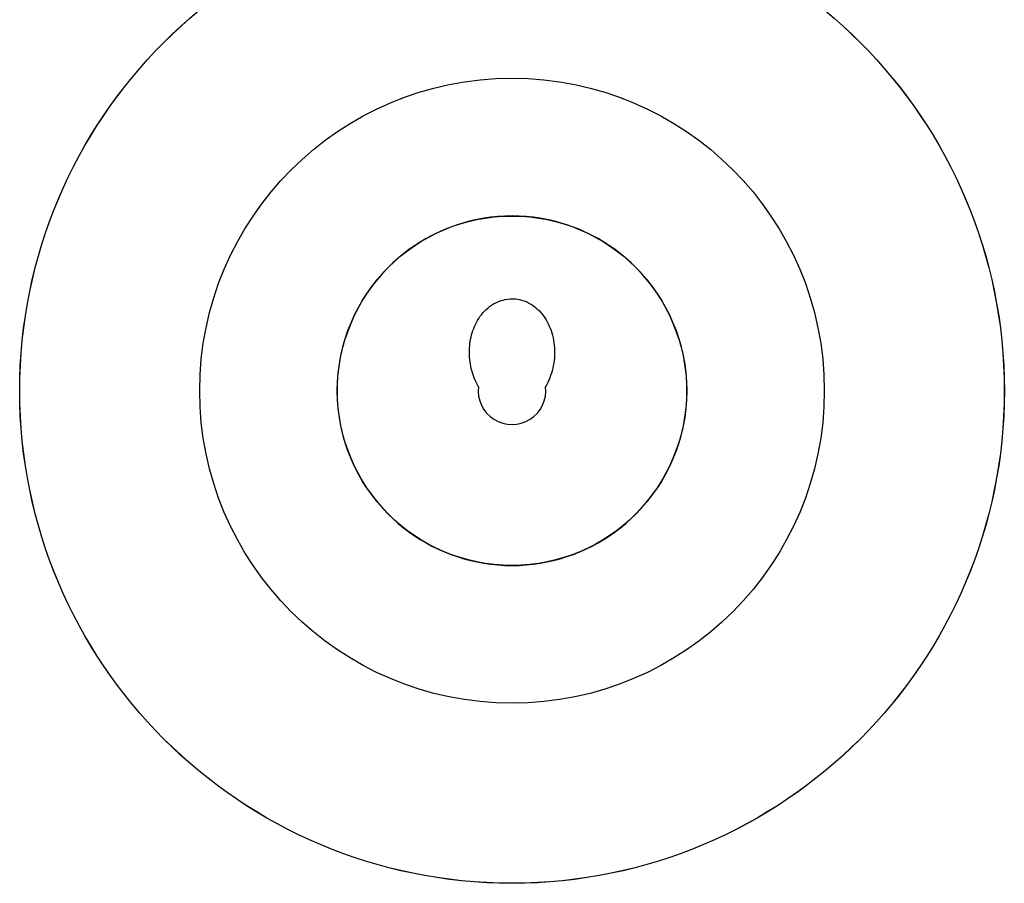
# Model space of a CAD drawing. Header units: millimetres. Extents: x 109 to 2644, y 299 to 1228.
# Tile 8 of 18: x 551 to 737, y 522 to 685. Entities that reach past the tile are written whole.
import ezdxf

# ---------------------------------------------------------------- set-up
doc = ezdxf.new("R2010")
doc.units = ezdxf.units.MM
doc.layers.add('DETAIL', color=2, linetype='Continuous')

msp = doc.modelspace()

# ---------------------------------------------------------------- linework, layer by layer
at = {"layer": 'DETAIL'}
for p, q in [((612.77, 625.12), (612.78, 625.12)), ((675.68, 625.12), (675.68, 625.12)), ((612.77, 605.12), (612.78, 605.12)), ((675.68, 605.12), (675.68, 605.12))]:
    msp.add_line(p, q, dxfattribs=at)
at = {"layer": 'DETAIL', "flags": 128}
for points in [[(637.89, 615.88), (637.69, 616.23), (637.5, 616.59), (637.33, 616.96), (637.17, 617.34), (637.02, 617.72), (636.88, 618.12), (636.75, 618.51), (636.64, 618.92), (636.53, 619.33), (636.45, 619.74), (636.37, 620.16), (636.31, 620.58), (636.25, 621.01), (636.22, 621.44), (636.19, 621.87), (636.18, 622.3), (636.19, 622.72), (636.21, 623.15), (636.24, 623.58), (636.28, 624), (636.34, 624.42), (636.41, 624.84), (636.5, 625.25), (636.6, 625.66), (636.72, 626.06), (636.84, 626.47), (636.99, 626.86), (637.15, 627.26), (637.32, 627.64), (637.51, 628.02), (637.72, 628.4), (637.94, 628.76), (638.18, 629.12), (638.44, 629.46), (638.71, 629.8), (639.01, 630.12), (639.32, 630.43), (639.65, 630.73), (640, 631.01), (640.36, 631.27), (640.75, 631.52), (641.15, 631.74), (641.57, 631.93), (642.01, 632.1), (642.47, 632.24), (642.93, 632.35), (643.41, 632.43), (643.89, 632.47), (644.38, 632.48), (644.86, 632.45), (645.34, 632.39), (645.81, 632.29), (646.27, 632.16), (646.71, 632), (647.14, 631.82), (647.55, 631.61), (647.94, 631.37), (648.32, 631.12), (648.67, 630.84), (649.01, 630.55), (649.33, 630.25), (649.63, 629.93), (649.91, 629.6), (650.17, 629.25), (650.42, 628.9), (650.66, 628.53), (650.88, 628.14), (651.08, 627.75), (651.27, 627.34), (651.45, 626.91), (651.61, 626.48), (651.75, 626.03), (651.88, 625.58), (651.98, 625.12), (652.08, 624.65), (652.15, 624.17), (652.21, 623.7), (652.25, 623.22), (652.27, 622.74), (652.27, 622.25), (652.26, 621.77), (652.23, 621.29), (652.18, 620.8), (652.11, 620.32), (652.03, 619.84), (651.93, 619.37), (651.81, 618.9), (651.68, 618.44), (651.53, 617.99), (651.37, 617.55), (651.19, 617.12), (651, 616.69), (650.79, 616.28), (650.57, 615.88)], [(612.78, 605.12), (612.78, 605.13), (612.76, 605.17), (612.74, 605.23), (612.72, 605.32), (612.68, 605.43), (612.64, 605.56), (612.59, 605.72), (612.54, 605.91), (612.48, 606.12), (612.41, 606.35), (612.35, 606.61), (612.27, 606.88), (612.2, 607.17), (612.13, 607.48), (612.05, 607.8), (611.98, 608.13), (611.9, 608.48), (611.83, 608.86), (611.75, 609.25), (611.68, 609.66), (611.61, 610.09), (611.55, 610.53), (611.49, 610.99), (611.43, 611.46), (611.38, 611.93), (611.34, 612.42), (611.3, 612.91), (611.27, 613.4), (611.25, 613.9), (611.24, 614.39), (611.23, 614.88), (611.23, 615.36), (611.24, 615.85), (611.25, 616.34), (611.27, 616.83), (611.3, 617.33), (611.34, 617.82), (611.38, 618.3), (611.43, 618.78), (611.49, 619.25), (611.55, 619.7), (611.61, 620.15), (611.68, 620.57), (611.75, 620.99), (611.83, 621.38), (611.9, 621.75), (611.98, 622.11), (612.05, 622.44), (612.13, 622.76), (612.2, 623.07), (612.27, 623.36), (612.35, 623.63), (612.41, 623.89), (612.48, 624.12), (612.54, 624.33), (612.59, 624.51), (612.64, 624.67), (612.68, 624.81), (612.72, 624.92), (612.74, 625.01), (612.76, 625.07), (612.78, 625.11), (612.78, 625.12)], [(675.68, 625.12), (675.68, 625.11), (675.69, 625.07), (675.71, 625.01), (675.74, 624.92), (675.77, 624.81), (675.81, 624.67), (675.86, 624.51), (675.92, 624.33), (675.98, 624.12), (676.04, 623.89), (676.11, 623.63), (676.18, 623.36), (676.26, 623.07), (676.33, 622.76), (676.41, 622.44), (676.48, 622.11), (676.55, 621.75), (676.63, 621.38), (676.7, 620.99), (676.77, 620.57), (676.84, 620.15), (676.91, 619.7), (676.97, 619.25), (677.02, 618.78), (677.07, 618.3), (677.12, 617.82), (677.15, 617.33), (677.18, 616.83), (677.2, 616.34), (677.22, 615.85), (677.23, 615.36), (677.23, 614.88), (677.22, 614.39), (677.2, 613.9), (677.18, 613.4), (677.15, 612.91), (677.12, 612.42), (677.07, 611.93), (677.02, 611.46), (676.97, 610.99), (676.91, 610.53), (676.84, 610.09), (676.77, 609.66), (676.7, 609.25), (676.63, 608.86), (676.55, 608.48), (676.48, 608.13), (676.41, 607.8), (676.33, 607.48), (676.26, 607.17), (676.18, 606.88), (676.11, 606.61), (676.04, 606.35), (675.98, 606.12), (675.92, 605.91), (675.86, 605.72), (675.81, 605.56), (675.77, 605.43), (675.74, 605.32), (675.71, 605.23), (675.69, 605.17), (675.68, 605.13), (675.68, 605.12)]]:
    msp.add_lwpolyline(points, dxfattribs=at)
at = {"layer": 'DETAIL'}
for radius in [93, 93, 93.01, 59, 33, 32.99]:
    msp.add_circle((644.23, 615.12), radius, dxfattribs=at)
for radius, start, end in [(33, 17.6397, 162.3603), (6.39, 173.1379, 6.8621), (33, 197.6397, 342.3603)]:
    msp.add_arc((644.23, 615.12), radius, start, end, dxfattribs=at)

doc.saveas('drawing.dxf')
